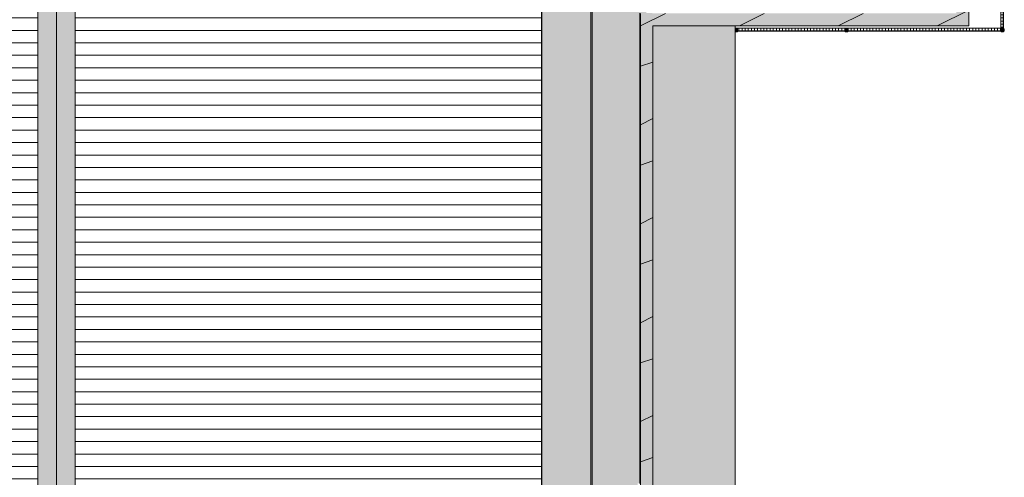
# Model space of a CAD drawing. Header units: millimetres. Extents: x 992 to 119315, y -26483 to 33271.
# Tile 38 of 110: x 103460 to 119258, y -6574 to 772. Entities that reach past the tile are written whole.
import ezdxf

# ---------------------------------------------------------------- set-up
doc = ezdxf.new("R2010")
doc.units = ezdxf.units.MM
for name, color, linetype, lineweight in [('A-DETL-MBND', 5, 'Continuous', 9), ('A-GLAZ-CURT', 52, 'Continuous', 9), ('A-GLAZ-CWMG', 51, 'Continuous', 9), ('A-ROOF', 132, 'Continuous', 9)]:
    doc.layers.add(name, color=color, linetype=linetype, lineweight=lineweight)
pattern_1 = [(180, (0, 609.6), (2e-14, -200), []), (270, (0, 609.6), (50, 3e-15), [])]
pattern_2 = [(0, (0, -508.74), (0, 141.421), []), (90, (0, -508.736), (-50, 3e-15), [])]

# ---------------------------------------------------------------- blocks, each defined once
blk = doc.blocks.new('Cumeeira4 - Cumeeira-5004725-PLANTA DE CAIMENTO DE PISOS - COBERTURA')
at = {"layer": 'A-DETL-MBND', "lineweight": 5}
for points in [[(13432, -23178), (13445, -23178), (13445, 6160), (13145, 6160), (13145, -23178), (13147, -23178)], [(13456, -19792), (13746, -19792), (13746, 6160), (13445, 6160), (13445, -19792)]]:
    blk.add_hatch(color=71, dxfattribs=at).paths.add_polyline_path(points)
at = {"layer": 'A-DETL-MBND', "color": 250, "lineweight": 5}
for p, q in [((13145, -22958), (13145, 6160)), ((13445, 6160), (13445, -19792)), ((13746, 6160), (13746, -19792))]:
    blk.add_line(p, q, dxfattribs=at)
blk = doc.blocks.new('CHAPIM3 - CHAPIM-5004745-PLANTA DE CAIMENTO DE PISOS - COBERTURA')
at = {"layer": 'A-DETL-MBND', "lineweight": 5}
h = blk.add_hatch(dxfattribs=at)
h.set_pattern_fill('FP_14', color=71, style=0, pattern_type=2)
h.set_pattern_definition([(0, (0, 0), (812.8, 203.2), [33.528, -576.072, 33.528, -576.072, -3251.2]), (0, (0, 0), (812.8, 203.2), [-1219.2, 33.528, -1185.672, 33.528, -576.072, -1422.4]), (0, (0, 0), (812.8, 203.2), [-3048, 33.528, -372.872, 33.528, -982.472]), (120, (304.8, 101.6), (-582.3764, 602.3054), [33.528, -576.072, 33.528, -576.072, -3251.2]), (120, (304.8, 101.6), (-582.3764, 602.3054), [-1219.2, 33.528, -1185.672, 33.528, -576.072, -1422.4]), (120, (304.8, 101.6), (-582.3764, 602.3054), [-3048, 33.528, -372.872, 33.528, -982.472]), (240, (406.4, 508), (-230.4236, -805.5054), [33.528, -576.072, 33.528, -576.072, -3251.2]), (240, (406.4, 508), (-230.4236, -805.5054), [-1219.2, 33.528, -1185.672, 33.528, -576.072, -1422.4]), (240, (406.4, 508), (-230.4236, -805.5054), [-3048, 33.528, -372.872, 33.528, -982.472])])
h.paths.add_polyline_path([(13552, -23386), (23557, -23386), (23557, -16745), (23013, -16745), (23013, 672), (28083, 672), (28083, 10567), (23690, 10567), (23690, 10367), (27883, 10367), (27883, 872), (22813, 872), (22813, -16945), (23357, -16945), (23357, -23186), (4078, -23186), (4078, -6526), (-2652, -6526), (-2652, 6793), (-2852, 6793), (-2852, -6726), (3878, -6726), (3878, -23386), (13432, -23386)])
h = blk.add_hatch(dxfattribs=at)
h.set_pattern_fill('FP_12', color=71, style=0, pattern_type=2)
h.set_pattern_definition([(216.87, (635, 1587.5), (4762.4943, 3175.0085), [793.75, -7143.75]), (206.565, (1587.5, 1111.25), (-1587.501, -1587.499), [1774.88, -1774.88]), (198.435, (1587.5, 317.5), (-3174.9975, -1587.503), [1004.024, -4016.09])])
h.paths.add_polyline_path([(13552, -23386), (23557, -23386), (23557, -16745), (23013, -16745), (23013, 672), (28083, 672), (28083, 10567), (23690, 10567), (23690, 10367), (27883, 10367), (27883, 872), (22813, 872), (22813, -16945), (23357, -16945), (23357, -23186), (4078, -23186), (4078, -6526), (-2652, -6526), (-2652, 6793), (-2852, 6793), (-2852, -6726), (3878, -6726), (3878, -23386), (13432, -23386)])
at = {"layer": 'A-DETL-MBND', "color": 250, "lineweight": 5}
for p, q in [((28083, 10567), (28083, 672)), ((22813, 872), (22813, -16945)), ((28083, 672), (23013, 672)), ((23013, -16745), (23013, 672))]:
    blk.add_line(p, q, dxfattribs=at)
blk = doc.blocks.new('Montante retangular - montante retangular 60x40mm metal-V27-PLANTA DE CAIMENTO DE PISOS - COBERTURA')
at = {"layer": 'A-DETL-MBND', "lineweight": 5}
h = blk.add_hatch(color=107, dxfattribs=at)
h.paths.add_polyline_path([(0, -11), (-40, -11), (-39, 0), (0, 0)])
h.paths.add_polyline_path([(-5, 49), (-5, 40), (-40, 40), (-39, 49)])
at = {"layer": 'A-DETL-MBND', "color": 250, "lineweight": 5}
for p, q in [((-40, -11), (-40, 49)), ((-40, 49), (0, 49)), ((0, 49), (0, -11)), ((0, -11), (-40, -11))]:
    blk.add_line(p, q, dxfattribs=at)
blk = doc.blocks.new('Painel de gradil - Painel de gradil-V34-PLANTA DE CAIMENTO DE PISOS - COBERTURA')
at = {"layer": 'A-DETL-MBND', "lineweight": 5}
h = blk.add_hatch(dxfattribs=at)
h.set_pattern_fill('FP_20', color=71, style=0, pattern_type=2)
h.set_pattern_definition(pattern_1)
h.paths.add_polyline_path([(537, 0), (-1250, 0), (-1250, -5), (1250, -5), (1250, 0)])
h = blk.add_hatch(dxfattribs=at)
h.set_pattern_fill('FP_26', color=71, style=0, pattern_type=2)
h.set_pattern_definition(pattern_2)
h.paths.add_polyline_path([(537, -5), (-1221, -5), (-1221, -40), (-1230, -40), (-1223, -47), (1230, -47), (1230, -5)])
at = {"layer": 'A-DETL-MBND', "color": 250, "lineweight": 5}
for p, q in [((1250, 0), (-1250, 0)), ((-1250, 0), (-1250, -5)), ((1250, -5), (1250, 0)), ((-1250, -5), (1250, -5)), ((-1223, -47), (1230, -47))]:
    blk.add_line(p, q, dxfattribs=at)
blk = doc.blocks.new('Painel de gradil - Painel de gradil-5930780-PLANTA DE CAIMENTO DE PISOS - COBERTURA')
at = {"layer": 'A-DETL-MBND', "lineweight": 5}
h = blk.add_hatch(dxfattribs=at)
h.set_pattern_fill('FP_20', color=71, style=0, pattern_type=2)
h.set_pattern_definition(pattern_1)
h.paths.add_polyline_path([(-885, 0), (-885, -5), (885, -5), (885, 0), (446, 0)])
h = blk.add_hatch(dxfattribs=at)
h.set_pattern_fill('FP_26', color=71, style=0, pattern_type=2)
h.set_pattern_definition(pattern_2)
h.paths.add_polyline_path([(-865, -5), (-865, -47), (865, -47), (865, -5), (446, -5)])
at = {"layer": 'A-DETL-MBND', "color": 250, "lineweight": 5}
for p, q in [((885, 0), (-885, 0)), ((-885, 0), (-885, -5)), ((885, -5), (885, 0)), ((-885, -5), (885, -5)), ((-865, -47), (865, -47))]:
    blk.add_line(p, q, dxfattribs=at)
blk = doc.blocks.new('Montante retangular - montante retangular 60x40mm metal-V35-PLANTA DE CAIMENTO DE PISOS - COBERTURA')
at = {"layer": 'A-DETL-MBND', "lineweight": 5}
blk.add_hatch(color=107, dxfattribs=at).paths.add_polyline_path([(-40, -11), (-40, 0), (-20, 1), (-20, 5), (-40, 5), (-40, 49), (0, 49), (0, -11), (-20, -11)])
at = {"layer": 'A-DETL-MBND', "color": 250, "lineweight": 5}
for p, q in [((-40, -11), (-40, 49)), ((-40, 49), (0, 49)), ((0, -11), (-40, -11))]:
    blk.add_line(p, q, dxfattribs=at)
blk = doc.blocks.new('Montante retangular - montante retangular 60x40mm metal-5668062-PLANTA DE CAIMENTO DE PISOS - COBERTURA')
at = {"layer": 'A-DETL-MBND', "lineweight": 5}
blk.add_hatch(color=107, dxfattribs=at).paths.add_polyline_path([(-40, 49), (-40, 5), (-20, 5), (-20, 0), (-40, 0), (-40, -11), (0, -11), (0, 49), (-30, 49)])
at = {"layer": 'A-DETL-MBND', "color": 250, "lineweight": 5}
for p, q in [((-40, 49), (-40, -11)), ((0, 49), (-40, 49)), ((0, -11), (0, 49)), ((-40, -11), (0, -11))]:
    blk.add_line(p, q, dxfattribs=at)
blk = doc.blocks.new('Montante retangular - montante retangular 60x40mm metal-V36-PLANTA DE CAIMENTO DE PISOS - COBERTURA')
at = {"layer": 'A-DETL-MBND', "lineweight": 5}
h = blk.add_hatch(color=107, dxfattribs=at)
h.paths.add_polyline_path([(20, -11), (-20, -11), (-20, 0), (20, 0)])
h.paths.add_polyline_path([(0, 5), (-20, 5), (-20, 49), (20, 49), (20, 5)])
at = {"layer": 'A-DETL-MBND', "color": 250, "lineweight": 5}
for p, q in [((-20, -11), (-20, 49)), ((-20, 49), (20, 49)), ((20, 49), (20, -11)), ((20, -11), (-20, -11))]:
    blk.add_line(p, q, dxfattribs=at)
blk = doc.blocks.new('Painel de gradil - Painel de gradil-5930789-PLANTA DE CAIMENTO DE PISOS - COBERTURA')
at = {"layer": 'A-DETL-MBND', "lineweight": 5}
h = blk.add_hatch(dxfattribs=at)
h.set_pattern_fill('FP_20', color=71, style=0, pattern_type=2)
h.set_pattern_definition(pattern_1)
h.paths.add_polyline_path([(585, 0), (-585, 0), (-585, -5), (585, -5)])
h = blk.add_hatch(dxfattribs=at)
h.set_pattern_fill('FP_26', color=71, style=0, pattern_type=2)
h.set_pattern_definition(pattern_2)
h.paths.add_polyline_path([(565, -40), (556, -40), (556, -5), (-565, -5), (-565, -47), (558, -47)])
at = {"layer": 'A-DETL-MBND', "color": 250, "lineweight": 5}
for p, q in [((585, 0), (-585, 0)), ((-585, 0), (-585, -5)), ((585, -5), (585, 0)), ((-585, -5), (585, -5)), ((-565, -47), (558, -47))]:
    blk.add_line(p, q, dxfattribs=at)
blk = doc.blocks.new('BE-PMSa-MOD-ARQ-ESCOLA-EX-000-R_0056_rvt-1-PLANTA DE CAIMENTO DE PISOS - COBERTURA')
at = {"layer": 'A-DETL-MBND', "lineweight": 5}
for points in [[(21230, -19772), (21230, 6186), (21225, 6186), (21225, -19772)], [(22020, -19772), (22040, -19772), (22040, 925), (22020, 925), (22020, 6138), (22040, 6138), (22040, 6186), (22020, 6186), (22020, -19283)], [(22945, -19792), (23344, -19792), (23344, -16945), (23016, -16945), (23016, -17025), (22769, -17025), (22769, -16781), (22803, -16781), (22803, -6915), (22769, -6915), (22769, -6671), (22803, -6671), (22803, 879), (22910, 879), (22910, 925), (22040, 924), (22040, -19772), (22025, -19772), (22025, -19792), (22864, -19792)]]:
    blk.add_hatch(color=9, dxfattribs=at).paths.add_polyline_path(points)
h = blk.add_hatch(color=9, dxfattribs=at)
h.paths.add_polyline_path([(21726, -19772), (22020, -19772), (22020, 6186), (21230, 6186), (21230, -19772)])
h.paths.add_polyline_path([(21539, 4922), (21595, 4922), (21595, 4927), (21539, 4927)])
h.paths.add_polyline_path([(21623, 5010), (21623, 4954), (21628, 4954), (21628, 5010)])
h.paths.add_polyline_path([(21623, 5019), (21623, 5010), (21628, 5010), (21628, 5019)])
h.paths.add_polyline_path([(21720, 4927), (21655, 4927), (21655, 4922), (21720, 4922)])
h.paths.add_polyline_path([(21725, 4927), (21720, 4927), (21720, 4922), (21725, 4922)])
h.paths.add_polyline_path([(21623, 4822), (21577, 4834), (21576, 4834), (21612, 4897), (21608, 4900), (21572, 4837), (21556, 4850), (21538, 4871), (21600, 4907), (21598, 4911), (21535, 4875), (21527, 4901), (21524, 4910), (21523, 4922), (21539, 4922), (21539, 4927), (21523, 4927), (21527, 4948), (21536, 4973), (21598, 4938), (21600, 4942), (21538, 4978), (21569, 5010), (21572, 5012), (21608, 4949), (21612, 4951), (21576, 5014), (21596, 5021), (21623, 5025), (21623, 5019), (21628, 5019), (21628, 5027), (21673, 5015), (21674, 5014), (21638, 4951), (21642, 4949), (21678, 5012), (21694, 4998), (21712, 4977), (21650, 4941), (21652, 4937), (21715, 4973), (21724, 4948), (21726, 4939), (21727, 4927), (21725, 4927), (21726, 4922), (21727, 4922), (21724, 4901), (21714, 4876), (21652, 4911), (21651, 4907), (21713, 4871), (21681, 4839), (21678, 4837), (21642, 4900), (21638, 4897), (21674, 4834), (21655, 4827), (21628, 4823), (21628, 4894), (21623, 4894), (21623, 4822)])
h.paths.add_polyline_path([(21625, 4914), (21630, 4916), (21634, 4919), (21635, 4924), (21634, 4929), (21630, 4933), (21625, 4934), (21620, 4933), (21616, 4929), (21615, 4924), (21616, 4919), (21620, 4916), (21623, 4915)])
h.paths.add_polyline_path([(21539, 5657), (21595, 5657), (21595, 5662), (21539, 5662)])
h.paths.add_polyline_path([(21623, 5745), (21623, 5689), (21628, 5689), (21628, 5745)])
h.paths.add_polyline_path([(21623, 5754), (21623, 5745), (21628, 5745), (21628, 5754)])
h.paths.add_polyline_path([(21720, 5662), (21655, 5662), (21655, 5657), (21720, 5657)])
h.paths.add_polyline_path([(21623, 5557), (21577, 5569), (21576, 5569), (21612, 5632), (21608, 5635), (21572, 5572), (21556, 5585), (21538, 5606), (21600, 5642), (21598, 5646), (21535, 5610), (21527, 5636), (21524, 5645), (21523, 5657), (21539, 5657), (21539, 5662), (21523, 5662), (21527, 5683), (21536, 5708), (21598, 5673), (21600, 5677), (21538, 5713), (21569, 5745), (21572, 5747), (21608, 5684), (21612, 5686), (21576, 5749), (21596, 5756), (21623, 5760), (21623, 5754), (21628, 5754), (21628, 5762), (21673, 5750), (21674, 5749), (21638, 5686), (21642, 5684), (21678, 5747), (21694, 5733), (21712, 5712), (21650, 5676), (21652, 5672), (21715, 5708), (21724, 5683), (21726, 5674), (21727, 5662), (21720, 5662), (21720, 5657), (21727, 5657), (21724, 5636), (21714, 5611), (21652, 5646), (21651, 5642), (21713, 5606), (21681, 5574), (21678, 5572), (21642, 5635), (21638, 5632), (21674, 5569), (21654, 5562), (21628, 5558), (21628, 5629), (21623, 5629), (21623, 5557)])
h.paths.add_polyline_path([(21625, 5649), (21630, 5651), (21634, 5654), (21635, 5659), (21634, 5664), (21630, 5668), (21625, 5669), (21620, 5668), (21616, 5664), (21615, 5659), (21616, 5654), (21620, 5651), (21623, 5650)])
h = blk.add_hatch(dxfattribs=at)
h.set_pattern_fill('FP_4', color=71, style=0, pattern_type=2)
h.set_pattern_definition([(0, (25.63, 0), (0, 200), [])])
h.paths.add_polyline_path([(5638, -22938), (13145, -22938), (13145, 5946), (5638, 5946), (5638, -22921)])
h.paths.add_polyline_path([(11861, -17225), (11846, -17222), (11836, -17216), (11828, -17209), (11822, -17200), (11818, -17188), (11818, -17177), (11820, -17167), (11826, -17157), (11833, -17149), (11843, -17143), (11851, -17140), (11861, -17138), (11875, -17141), (11886, -17147), (11894, -17154), (11899, -17163), (11903, -17175), (11904, -17183), (11901, -17196), (11895, -17206), (11888, -17214), (11879, -17220), (11870, -17223)])
h.paths.add_polyline_path([(12074, -7266), (12063, -7264), (12056, -7260), (12050, -7254), (12048, -7250), (12044, -7239), (12044, -7234), (12046, -7224), (12050, -7217), (12056, -7211), (12062, -7208), (12071, -7205), (12074, -7205), (12086, -7208), (12093, -7211), (12099, -7217), (12102, -7222), (12104, -7228), (12105, -7237), (12103, -7247), (12099, -7254), (12093, -7260), (12086, -7264), (12081, -7265)])
h = blk.add_hatch(dxfattribs=at)
h.set_pattern_fill('FP_5', color=71, style=0, pattern_type=2)
h.set_pattern_definition([(180, (240.35, 0), (-2e-14, -200), [])])
h.paths.add_polyline_path([(13456, -23178), (13455, -19792), (13445, -19792), (13445, -23178)])
h.paths.add_polyline_path([(20704, -19532), (21225, -19532), (21225, 5946), (13746, 5946), (13746, -19532), (18661, -19532)])
h = blk.add_hatch(color=9, dxfattribs=at)
h.paths.add_polyline_path([(22803, -16731), (22813, -16731), (22813, -6915), (22803, -6915), (22803, -16712)])
h.paths.add_polyline_path([(22813, -6671), (22813, 872), (23003, 872), (23003, 879), (22803, 879), (22803, -6671)])
h = blk.add_hatch(dxfattribs=at)
h.set_pattern_fill('FP_6', color=71, style=0, pattern_type=2)
h.set_pattern_definition([(0, (0, 0), (406.4, 101.6), [33.528, -271.272, 33.528, -271.272, -1625.6]), (0, (0, 0), (406.4, 101.6), [-609.6, 33.528, -576.072, 33.528, -271.272, -711.2]), (0, (0, 0), (406.4, 101.6), [-1524, 33.528, -169.672, 33.528, -474.472]), (120, (152.4, 50.8), (-291.18818, 301.15272), [33.528, -271.272, 33.528, -271.272, -1625.6]), (120, (152.4, 50.8), (-291.18818, 301.15272), [-609.6, 33.528, -576.072, 33.528, -271.272, -711.2]), (120, (152.4, 50.8), (-291.18818, 301.15272), [-1524, 33.528, -169.672, 33.528, -474.472]), (240, (203.2, 254), (-115.21182, -402.75272), [33.528, -271.272, 33.528, -271.272, -1625.6]), (240, (203.2, 254), (-115.21182, -402.75272), [-609.6, 33.528, -576.072, 33.528, -271.272, -711.2]), (240, (203.2, 254), (-115.21182, -402.75272), [-1524, 33.528, -169.672, 33.528, -474.472])])
h.paths.add_polyline_path([(23557, -16772), (24332, -16772), (24332, 672), (23013, 672), (23013, -16745), (23557, -16745)])
at = {"layer": 'A-DETL-MBND', "color": 250, "lineweight": 5}
for p, q in [((21230, -19772), (21230, 6186)), ((21225, -19532), (21225, 5946)), ((22020, 925), (22020, -19772)), ((22040, 925), (22040, -19772)), ((22803, -6671), (22803, 879)), ((24332, -16772), (24332, 672))]:
    blk.add_line(p, q, dxfattribs=at)
at = {"layer": 'A-GLAZ-CURT', "color": 250, "lineweight": 5}
for name, p, rotation in [('Painel de gradil - Painel de gradil-5930789-PLANTA DE CAIMENTO DE PISOS - COBERTURA', (28642, 1193), 269.9999999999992), ('Painel de gradil - Painel de gradil-5930780-PLANTA DE CAIMENTO DE PISOS - COBERTURA', (25237, 588), 180), ('Painel de gradil - Painel de gradil-V34-PLANTA DE CAIMENTO DE PISOS - COBERTURA', (27372, 588), 180)]:
    blk.add_blockref(name, p, dxfattribs=dict(at, rotation=rotation))
at = {"layer": 'A-GLAZ-CWMG', "color": 250, "lineweight": 5, "extrusion": (0, 0, -1)}
for name, p in [('Montante retangular - montante retangular 60x40mm metal-V35-PLANTA DE CAIMENTO DE PISOS - COBERTURA', (-24332, 588)), ('Montante retangular - montante retangular 60x40mm metal-V36-PLANTA DE CAIMENTO DE PISOS - COBERTURA', (-26122, 588))]:
    blk.add_blockref(name, p, dxfattribs=at)
at = {"layer": 'A-GLAZ-CWMG', "color": 250, "lineweight": 5}
blk.add_blockref('Montante retangular - montante retangular 60x40mm metal-5668062-PLANTA DE CAIMENTO DE PISOS - COBERTURA', (28642, 588), dxfattribs=at)
at = {"layer": 'A-GLAZ-CWMG', "color": 250, "lineweight": 5, "extrusion": (0, 0, -1), "rotation": 270.0000000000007}
blk.add_blockref('Montante retangular - montante retangular 60x40mm metal-V27-PLANTA DE CAIMENTO DE PISOS - COBERTURA', (-28642, 588), dxfattribs=at)
at = {"layer": 'A-ROOF', "color": 250, "lineweight": 5}
for name in ['CHAPIM3 - CHAPIM-5004745-PLANTA DE CAIMENTO DE PISOS - COBERTURA', 'Cumeeira4 - Cumeeira-5004725-PLANTA DE CAIMENTO DE PISOS - COBERTURA']:
    blk.add_blockref(name, (0, 0), dxfattribs=at)

msp = doc.modelspace()

# ---------------------------------------------------------------- block references
at = {"lineweight": 5}
msp.add_blockref('BE-PMSa-MOD-ARQ-ESCOLA-EX-000-R_0056_rvt-1-PLANTA DE CAIMENTO DE PISOS - COBERTURA', (90605, 0), dxfattribs=at)

doc.saveas('drawing.dxf')
